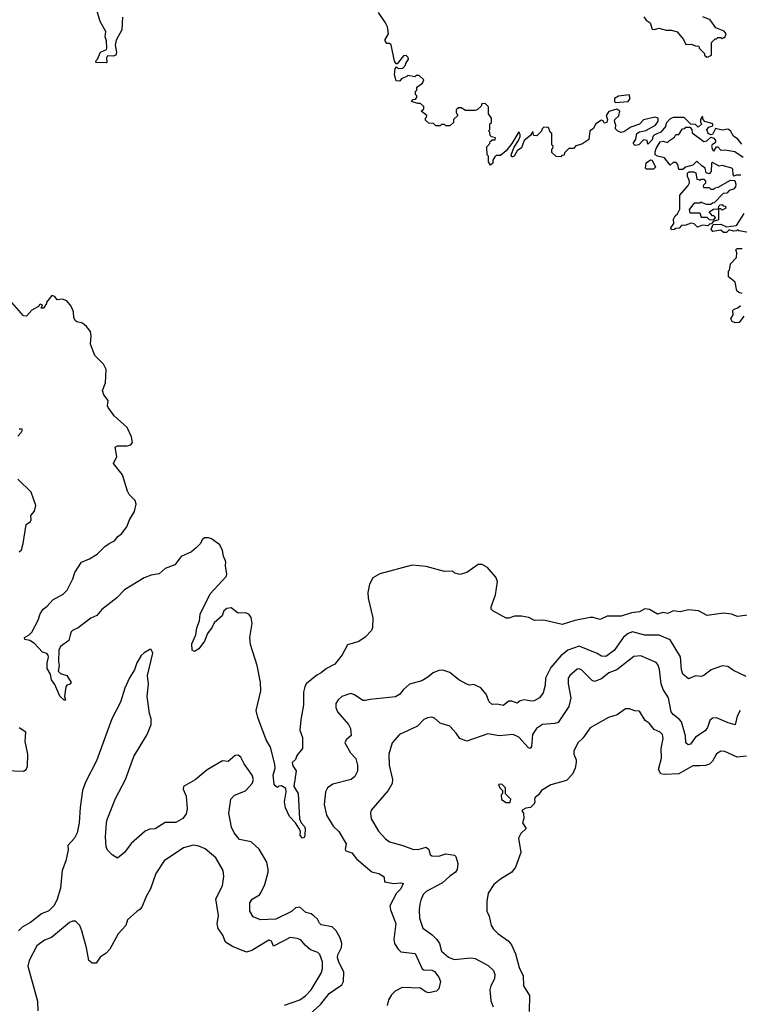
# Model space of a CAD drawing. Extents: x 2086813 to 2278017, y 548126 to 753336.
# Tile 90 of 256: x 2212898 to 2218027, y 578902 to 585917. Entities that reach past the tile are written whole.
import ezdxf

# ---------------------------------------------------------------- set-up
doc = ezdxf.new("R2010")
doc.units = 0

msp = doc.modelspace()

# ---------------------------------------------------------------- linework, layer by layer
at = {"layer": '0CON10XD'}
for points in [[(2213631.2, 585935), (2213627.5, 585845), (2213585, 585770), (2213580, 585735), (2213588.8, 585685), (2213582.5, 585665), (2213565, 585656.7), (2213525, 585660), (2213517.5, 585645), (2213520, 585615), (2213515, 585610), (2213441.7, 585611.7), (2213442.5, 585625), (2213453.6, 585636.4), (2213473.9, 585686.1), (2213516.7, 585703.3), (2213520, 585715), (2213516.2, 585765), (2213506.7, 585795), (2213511.7, 585831.7), (2213472.5, 585905), (2213447.5, 585985)], [(2216285, 584940), (2216270, 584915), (2216270, 584895), (2216255, 584880), (2216240, 584905), (2216240, 584945), (2216230, 584955), (2216228.3, 585011.7), (2216250, 585035), (2216251.7, 585048.3), (2216265, 585060), (2216288.3, 585061.7), (2216290, 585075), (2216261.7, 585081.7), (2216251.7, 585091.7), (2216250, 585115), (2216240, 585125), (2216250, 585135), (2216250, 585175), (2216260, 585185), (2216260, 585215), (2216240, 585245), (2216240, 585295), (2216215, 585320), (2216191.7, 585318.3), (2216188.3, 585301.7), (2216160, 585275), (2216145, 585270), (2216075, 585270), (2216045, 585290), (2216025, 585290), (2216010, 585275), (2216010, 585255), (2216020, 585235), (2215990, 585205), (2215990, 585185), (2215965, 585160), (2215935, 585160), (2215925, 585170), (2215905, 585170), (2215895, 585160), (2215865, 585160), (2215848.3, 585178.3), (2215815, 585180), (2215791.7, 585201.7), (2215790, 585215), (2215798.3, 585221.7), (2215800, 585235), (2215760, 585265), (2215778.3, 585281.7), (2215778.3, 585298.3), (2215755, 585320), (2215735, 585320), (2215690, 585335), (2215701.7, 585348.3), (2215718.3, 585351.7), (2215728.3, 585361.7), (2215730, 585375), (2215720, 585385), (2215720, 585405), (2215730, 585415), (2215730, 585435), (2215770, 585465), (2215778.3, 585488.3), (2215745, 585520), (2215725, 585520), (2215715, 585510), (2215665, 585520), (2215658.3, 585511.7), (2215621.7, 585498.3), (2215605, 585480), (2215581.7, 585481.7), (2215570, 585525), (2215575, 585570), (2215585, 585580), (2215595, 585570), (2215628.3, 585571.7), (2215648.3, 585591.7), (2215650, 585605), (2215670, 585635), (2215667, 585647), (2215651.7, 585661.7), (2215635, 585660), (2215588.3, 585601.7), (2215581.7, 585601.7), (2215570.7, 585620.7), (2215547, 585737), (2215535, 585747.5), (2215515, 585747.5), (2215502.5, 585765), (2215502.5, 585775), (2215527.5, 585815), (2215518.8, 585865), (2215506, 585895), (2215455, 585968.8)], [(2217346.1, 585936.1), (2217364.1, 585914.1), (2217392.5, 585895), (2217405, 585850), (2217425, 585847.5), (2217453, 585857), (2217505, 585843.3), (2217545, 585843.3), (2217585, 585830), (2217630, 585775), (2217645, 585740), (2217685, 585742.5), (2217715, 585730), (2217738.3, 585728.3), (2217740, 585715), (2217780, 585675), (2217780, 585665), (2217795, 585650)], [(2217795, 585650), (2217805, 585652.5), (2217830, 585665), (2217830, 585755), (2217855, 585780), (2217865, 585780), (2217875, 585790), (2217895, 585790), (2217905, 585780), (2217915, 585790), (2217925, 585790), (2217932.5, 585815), (2217920, 585835), (2217859.3, 585859.3), (2217820, 585915), (2217767.8, 585937.8)], [(2217145, 585327.5), (2217235, 585333.8), (2217250, 585355), (2217241.7, 585381.7), (2217165, 585372.5), (2217137.5, 585355), (2217137.5, 585335), (2217145, 585327.5)], [(2218045, 585030), (2218017.5, 585065), (2217986.1, 585086.1), (2217964.4, 585124.4), (2217945.8, 585135.8), (2217905, 585130), (2217858.3, 585141.7), (2217835, 585100), (2217825, 585097.5), (2217806.4, 585106.4), (2217796.7, 585135), (2217809.3, 585150.7), (2217838.3, 585161.7), (2217837.5, 585175), (2217781.7, 585191.7), (2217770, 585205), (2217765, 585230), (2217750, 585205), (2217750, 585185), (2217760, 585175), (2217735, 585150), (2217715, 585170), (2217681.7, 585171.7), (2217635, 585220), (2217555, 585220), (2217535, 585210), (2217505, 585180), (2217500, 585155), (2217467.5, 585115), (2217423, 585097), (2217410, 585085), (2217405, 585060), (2217375, 585030), (2217370, 585055), (2217345, 585060), (2217310, 585025), (2217285, 585020), (2217270, 585035), (2217290, 585065), (2217297.5, 585105), (2217315, 585117.5), (2217361.7, 585128.3), (2217430, 585165), (2217450, 585195), (2217450, 585215), (2217428.3, 585221.7), (2217345, 585203.3), (2217315, 585172.5), (2217255, 585150), (2217205, 585117.5), (2217185, 585112.5), (2217161.7, 585121.7), (2217145, 585140), (2217147.5, 585165), (2217137.5, 585195), (2217140, 585205), (2217168.3, 585231.7), (2217176.1, 585266.1), (2217155, 585278.8), (2217096.4, 585263.6), (2217077.5, 585235), (2217086.7, 585205), (2217083.3, 585185), (2217065, 585180), (2217056.2, 585196.2), (2217045, 585200), (2217004.1, 585175.9), (2216985, 585140), (2216962.5, 585125), (2216955, 585062.5), (2216905, 585030), (2216861.7, 585018.3), (2216845, 585000), (2216811.7, 584998.3), (2216781.7, 584968.3), (2216778.3, 584951.7), (2216761.7, 584948.3), (2216755, 584940), (2216721.7, 584941.7), (2216691.7, 584971.7), (2216690, 584995), (2216698.3, 585001.7), (2216700, 585015), (2216690, 585025), (2216690, 585105), (2216680, 585115), (2216668.3, 585148.3), (2216635, 585150), (2216621.7, 585138.3), (2216618.3, 585121.7), (2216585, 585090), (2216561.7, 585091.7), (2216555, 585120), (2216538.3, 585091.7), (2216495, 585056.7), (2216473.8, 585005), (2216445, 584983.3), (2216423.3, 584945), (2216405, 584937.5), (2216402, 584955), (2216421.4, 585008.6), (2216454, 585055), (2216465.6, 585084.4), (2216465, 585100), (2216455, 585117.5), (2216406.1, 585033.9), (2216365, 584982.5), (2216325, 584950), (2216295, 584950), (2216285, 584940)], [(2218038.3, 584808.3), (2218005, 584810), (2217991.7, 584801.7), (2217983, 584813), (2217981.7, 584851.7), (2217975, 584860), (2217905, 584877.5), (2217883, 584873), (2217835, 584900), (2217830, 584895), (2217827.5, 584835), (2217811.7, 584818.3), (2217790, 584825), (2217785, 584860), (2217760, 584875), (2217725, 584910), (2217695, 584880), (2217643, 584867), (2217625, 584850), (2217595, 584850), (2217590, 584885), (2217578.3, 584898.3), (2217555, 584900), (2217535, 584880), (2217493.6, 584933.6), (2217443.6, 584943.6), (2217427.5, 584955), (2217426.7, 584975), (2217435, 585000), (2217463.6, 585046.4), (2217485, 585052.5), (2217515, 585042.5), (2217530, 585055), (2217565, 585080), (2217575, 585100), (2217595, 585100), (2217621.7, 585138.3), (2217638.3, 585141.7), (2217645, 585150), (2217675, 585150), (2217690, 585135), (2217691.7, 585111.7), (2217775, 585050), (2217796.1, 585053.9), (2217825, 585080), (2217845, 585072.5), (2217857.5, 585055), (2217857.5, 585042.5), (2217833.6, 585026.4), (2217830, 585015), (2217835, 584990), (2217845, 584980), (2217865, 585010), (2217875, 585010), (2217895, 584987.5), (2217925, 584990), (2217995, 584977.5), (2218055, 584936.7)], [(2217415, 584852.5), (2217365, 584852.5), (2217358.3, 584858.3), (2217363.9, 584896.1), (2217395, 584917.5), (2217406.7, 584916.7), (2217430, 584865), (2217415, 584852.5)], [(2217545, 584420), (2217540, 584435), (2217560, 584465), (2217557.5, 584495), (2217570.7, 584519.3), (2217586.7, 584533.3), (2217602.3, 584567.7), (2217604.1, 584665.9), (2217662.5, 584735), (2217672.5, 584755), (2217670, 584775), (2217657, 584797), (2217657.5, 584822.5), (2217667.5, 584832.5), (2217703, 584833), (2217716.7, 584826.7), (2217725, 584780), (2217738.3, 584778.3), (2217745, 584770), (2217755, 584780), (2217775, 584780), (2217787, 584767), (2217787, 584753), (2217770, 584735), (2217771.7, 584721.7), (2217811.7, 584721.7), (2217825, 584710), (2217845, 584710), (2217855, 584720), (2217877, 584723), (2217965, 584772.5), (2217995, 584770), (2218002.5, 584745), (2218000, 584725), (2217985, 584710), (2217955, 584700), (2217938.3, 584681.7), (2217911.7, 584678.3), (2217848.3, 584611.7), (2217835, 584610), (2217825, 584600), (2217795, 584600), (2217761.7, 584611.7), (2217755, 584620), (2217745, 584610), (2217705, 584610), (2217670, 584565), (2217675, 584540), (2217745, 584540), (2217755, 584510), (2217795, 584510), (2217813, 584493), (2217845, 584490), (2217858.3, 584508.3), (2217845, 584520), (2217835, 584520), (2217811.7, 584548.3), (2217843, 584567), (2217880, 584570), (2217881.7, 584588.3), (2217891.7, 584598.3), (2217905, 584600), (2217911.7, 584591.7), (2217928.3, 584588.3), (2217930, 584575), (2217905, 584560), (2217895, 584570), (2217880, 584570), (2217878.3, 584491.7), (2217841.7, 584478.3), (2217828.3, 584461.7), (2217815, 584460), (2217801.7, 584448.3), (2217765, 584452.5), (2217728.3, 584438.3), (2217705, 584462.5), (2217685, 584467.5), (2217645, 584452.5), (2217615, 584450), (2217598.3, 584431.7), (2217575, 584430), (2217565, 584422.5), (2217545, 584420)], [(2218091.7, 584401.7), (2218023.3, 584413.3), (2218015, 584420), (2218007, 584413), (2217985, 584410), (2217955, 584420), (2217935, 584400), (2217915, 584400), (2217895, 584417.5), (2217838.3, 584408.3), (2217827.5, 584425), (2217841.7, 584458.3), (2217895, 584460), (2217935, 584440), (2218008.3, 584451.7), (2218062.5, 584535)], [(2218047, 583967), (2218023, 583973), (2218010, 583985), (2217997, 584047), (2217950, 584085), (2217950, 584125), (2217957, 584133), (2217965, 584177.5), (2218007, 584223), (2218010, 584255), (2218002.5, 584277.5), (2218013, 584287), (2218047, 584287)], [(2218105, 581677.5), (2218015, 581666), (2217971.7, 581681.7), (2217915, 581689.2), (2217798.3, 581671.7), (2217735.7, 581705.7), (2217665, 581712), (2217605, 581697.5), (2217555, 581705.5), (2217528, 581692), (2217515, 581685.8), (2217485, 581692.9), (2217445, 581681.9), (2217388, 581715), (2217355, 581720.5), (2217315, 581697.8), (2217257.8, 581692.2), (2217185, 581666.5), (2217085, 581668), (2217035, 581644), (2216985, 581657.5), (2216965, 581657.1), (2216855, 581635.7), (2216765, 581607.1), (2216635, 581638.8), (2216567, 581637), (2216527, 581657), (2216475, 581667.5), (2216425, 581667.5), (2216385, 581653.8), (2216365, 581653.3), (2216270, 581705), (2216258.3, 581718.3), (2216257.5, 581735), (2216290.3, 581819.7), (2216304.3, 581915), (2216292.5, 581945), (2216232, 582015), (2216195, 582035.7), (2216165, 582036), (2216085, 581977.5), (2216035, 581964), (2216000, 581975), (2215985, 581987.5), (2215925, 581986.7), (2215795, 582021.2), (2215695, 582031.2), (2215465, 581970), (2215415, 581940), (2215390.5, 581895), (2215378.9, 581835), (2215381.4, 581795), (2215415.6, 581655), (2215413.9, 581586.1), (2215405.7, 581564.3), (2215361.7, 581518.3), (2215315, 581486.7), (2215235, 581462.5), (2215197.3, 581392.7), (2215143.3, 581325), (2215085, 581294.5), (2215047.3, 581262.7), (2215015, 581247.3), (2214940.6, 581185), (2214929.5, 581165), (2214920.5, 581125), (2214920.6, 581035), (2214901.2, 580928.8), (2214895.8, 580855.8), (2214913, 580803), (2214913.3, 580725), (2214873.3, 580675), (2214863, 580647), (2214840, 580625), (2214845, 580602.5), (2214870, 580565), (2214852.5, 580455), (2214883.1, 580405), (2214893.5, 580223.5), (2214904.5, 580194.5), (2214928.7, 580168.7), (2214932.9, 580155), (2214930, 580105), (2214925, 580090), (2214915, 580086.2), (2214898, 580105), (2214898.6, 580135), (2214888.3, 580158.3), (2214865, 580196.2), (2214821.3, 580241.3), (2214791.7, 580301.7), (2214785.9, 580344.1), (2214797.1, 580415), (2214795, 580440), (2214765, 580458), (2214745, 580456.7), (2214735, 580447.5), (2214718.3, 580458.3), (2214711.2, 580471.2), (2214704.5, 580535), (2214720, 580585), (2214717.5, 580612.5), (2214685.5, 580735), (2214655, 580786), (2214595.9, 580945.9), (2214583.7, 580996.3), (2214616, 581135), (2214615.8, 581195), (2214592, 581315), (2214544.5, 581465), (2214538.9, 581515), (2214555.6, 581614.4), (2214547, 581657), (2214535, 581680), (2214510.7, 581690.7), (2214455, 581690), (2214405, 581727.5), (2214375, 581723.3), (2214354.3, 581705), (2214340.3, 581669.7), (2214285, 581620), (2214270.9, 581589.1), (2214238, 581545), (2214215, 581488.8), (2214175, 581434), (2214145, 581416.2), (2214126.7, 581425), (2214125, 581470), (2214152.9, 581535), (2214160.6, 581585), (2214179.2, 581635), (2214185, 581682.5), (2214255, 581826), (2214370.8, 581949.2), (2214374.2, 581965.8), (2214364.5, 582025), (2214366.9, 582055), (2214350.9, 582095), (2214344.6, 582135), (2214325, 582175.8), (2214265, 582217.5), (2214245, 582226), (2214215, 582226.7), (2214199.3, 582210.7), (2214186.7, 582185), (2214155.9, 582154.1), (2214122.5, 582125), (2214048.3, 582091.7), (2214005, 582034), (2213935, 582006.2), (2213891.7, 581968.3), (2213835, 581960.5), (2213785, 581940), (2213645.7, 581854.3), (2213591.3, 581798.7), (2213483.8, 581716.2), (2213447.4, 581672.6), (2213405, 581654.3), (2213315, 581585.5), (2213274, 581565), (2213264.3, 581555), (2213258.5, 581531.5), (2213248.9, 581495), (2213189.4, 581450.6), (2213177.5, 581425), (2213175.6, 581345.6), (2213180.8, 581315), (2213173.3, 581275), (2213190, 581260), (2213233.3, 581245), (2213266.2, 581195), (2213256.1, 581183.9), (2213233.9, 581176.1), (2213227.5, 581165), (2213217.5, 581095), (2213225, 581070), (2213215, 581070), (2213185, 581097.5), (2213149.7, 581179.7), (2213124, 581215), (2213117.5, 581255), (2213093.8, 581295), (2213093.9, 581336.1), (2213103.8, 581375), (2213100.7, 581390.7), (2213090.7, 581400.7), (2213061.2, 581411.2), (2213005, 581472.5), (2212970, 581495), (2212935, 581502.5), (2212932.5, 581515), (2212966.1, 581533.9), (2212985, 581552.5), (2213030.3, 581639.7), (2213044.5, 581685), (2213065, 581716.9), (2213095, 581739.2), (2213135, 581783.3), (2213209.2, 581825), (2213236.2, 581853.8), (2213276.8, 581933.2), (2213290.3, 581979.7), (2213338.3, 582051.7), (2213396.7, 582075), (2213451.7, 582108.3), (2213505, 582163.8), (2213535, 582186.2), (2213575, 582203.8), (2213598.8, 582235), (2213625, 582253.8), (2213662.5, 582305), (2213680.6, 582355), (2213716.3, 582413.7), (2213729.2, 582465), (2213722.1, 582492.1), (2213678.8, 582535), (2213667.3, 582557.3), (2213632, 582675), (2213566.7, 582755), (2213590, 582805), (2213579.3, 582870.7), (2213595, 582881.2), (2213665, 582880.5), (2213691.1, 582888.9), (2213701.9, 582905), (2213695.6, 582944.4), (2213665, 583011.9), (2213572.9, 583095), (2213528, 583155), (2213523.8, 583165), (2213528, 583205), (2213498.6, 583245), (2213488.6, 583275), (2213510.3, 583329.7), (2213513.6, 583425), (2213495, 583461.9), (2213435, 583524), (2213404, 583605), (2213408.9, 583665), (2213403.1, 583695), (2213375, 583732), (2213345, 583753.8), (2213305, 583763.8), (2213294.2, 583774.2), (2213283.8, 583795), (2213281.2, 583835), (2213265.8, 583875), (2213234.1, 583914.1), (2213203, 583927), (2213165, 583920), (2213150, 583945), (2213128.3, 583951.7), (2213090, 583905), (2213090, 583895), (2213068.3, 583861.7), (2213051.7, 583861.7), (2213060, 583885), (2213045, 583890), (2213028.3, 583871.7), (2212985, 583846.7), (2212946.7, 583805), (2212925, 583806.7), (2212841.2, 583901.2)], [(2218060, 583805), (2218025, 583760), (2217997, 583757), (2217977, 583767), (2217967.5, 583785), (2217982.5, 583815), (2217980, 583845), (2217990, 583855), (2218017, 583863), (2218035, 583880)], [(2212885, 582950), (2212910, 582975), (2212917.5, 582995), (2212915, 583000), (2212895, 583000)], [(2212894.3, 582125.7), (2212910.7, 582139.3), (2212924.3, 582185.7), (2212945, 582320), (2212975, 582342.5), (2212980, 582355), (2212977.5, 582385), (2213003.6, 582416.4), (2213012.5, 582455), (2212980.7, 582550.7), (2212885, 582643.3)], [(2218075, 581237.5), (2217985, 581280), (2217945, 581308), (2217905, 581314), (2217826.7, 581285), (2217775, 581243.8), (2217755, 581238.8), (2217715, 581243.3), (2217665, 581220), (2217624.5, 581255), (2217614.5, 581285), (2217607.6, 581377.6), (2217535, 581498.2), (2217455, 581533.3), (2217355, 581531.1), (2217265, 581555.9), (2217235, 581545.2), (2217201.7, 581518.3), (2217135, 581423.5), (2217075, 581380), (2217045, 581381.8), (2217015, 581400.6), (2216885, 581452.7), (2216805, 581425.5), (2216754.3, 581385.7), (2216685, 581302.9), (2216645.7, 581225), (2216642.5, 581175), (2216629.7, 581120.3), (2216603.3, 581085), (2216565, 581064), (2216545, 581062), (2216495, 581072.5), (2216465.8, 581064.2), (2216445, 581046.7), (2216405, 581062), (2216385, 581061.2), (2216345, 581030), (2216300.7, 581040.7), (2216265, 581038.8), (2216245, 581056.7), (2216222.7, 581112.7), (2216185, 581157.5), (2216135, 581181.2), (2216105, 581177.1), (2216085, 581182.5), (2216027.5, 581215), (2215965, 581266), (2215915, 581283.8), (2215885, 581281.2), (2215845, 581263.8), (2215808.1, 581231.9), (2215764.3, 581205.7), (2215677.6, 581182.4), (2215635, 581145.8), (2215605, 581109.2), (2215577.3, 581092.7), (2215395.4, 581074.6), (2215363.8, 581066.2), (2215345, 581066.5), (2215285, 581108.1), (2215255, 581115.6), (2215195, 581095.8), (2215168.7, 581071.3), (2215152, 581045), (2215152.3, 581017.7), (2215164.2, 580985), (2215242, 580895), (2215255, 580867.5), (2215261.7, 580818.3), (2215225, 580787.5), (2215216.7, 580765), (2215257.1, 580695), (2215294.4, 580654.5), (2215305.5, 580605), (2215305.5, 580564.5), (2215288, 580525), (2215260, 580505), (2215130.3, 580469.7), (2215091.2, 580445), (2215077.5, 580415), (2215068.9, 580325), (2215085, 580249.2), (2215132, 580172.1), (2215173.6, 580133.6), (2215226.2, 580045), (2215218.9, 580005), (2215223.9, 579995), (2215265, 579980.5), (2215298, 579938), (2215364, 579884), (2215407, 579847), (2215457.5, 579835), (2215488.8, 579815), (2215495.8, 579805), (2215497.5, 579775), (2215565, 579762.5), (2215615, 579767.5), (2215632.5, 579762.5), (2215615, 579724), (2215582.9, 579695), (2215537.5, 579605), (2215540.9, 579575), (2215578.5, 579478.5), (2215565.3, 579365), (2215570.4, 579335), (2215595, 579294.4), (2215615, 579275.5), (2215716.2, 579265), (2215765.8, 579155.8), (2215778, 579148), (2215835, 579145.6), (2215855, 579135.8), (2215886, 579095), (2215896.7, 579065), (2215886.4, 579013.6), (2215870, 578995), (2215815, 578984.4), (2215795, 578989.4), (2215755, 579018), (2215625, 579022.1), (2215574.1, 578995.9), (2215549.1, 578970.9), (2215527.3, 578935)], [(2214965, 578830), (2215045, 578902.7), (2215105, 578980.5), (2215195, 579040.6), (2215206.6, 579065), (2215208.5, 579135), (2215172.8, 579202.9), (2215163.7, 579235), (2215165.9, 579255), (2215191.7, 579308.2), (2215193.7, 579336.3), (2215183.1, 579375), (2215155, 579425.4), (2215125, 579453.9), (2215048, 579468), (2215035, 579480), (2215019.9, 579509.9), (2214995, 579532.5), (2214975, 579546), (2214936.8, 579556.8), (2214895.6, 579595.6), (2214865, 579590.8), (2214836.2, 579563.8), (2214725, 579508.2), (2214615, 579504.3), (2214562.5, 579525), (2214538.8, 579565), (2214537.5, 579625), (2214555, 579650.8), (2214606.8, 579683.2), (2214619.8, 579700.2), (2214644.6, 579755), (2214669.6, 579845), (2214669.6, 579865), (2214658.9, 579915), (2214605, 580006.7), (2214548.9, 580058.9), (2214465, 580076.9), (2214426.5, 580125), (2214408.8, 580165), (2214389.4, 580265), (2214402.2, 580365), (2214428.6, 580391.4), (2214507.7, 580422.3), (2214555.4, 580474.6), (2214564.4, 580505), (2214554.6, 580534.6), (2214499.2, 580615), (2214474.1, 580664.1), (2214455, 580676.2), (2214435, 580676), (2214385, 580633.3), (2214344.2, 580635.8), (2214235, 580573.8), (2214149.1, 580500.9), (2214066.7, 580455), (2214063.8, 580435), (2214084, 580385), (2214092.9, 580295), (2214085, 580260), (2214061.2, 580225), (2214011.7, 580198.3), (2213935, 580198.6), (2213865, 580152.5), (2213825, 580149.2), (2213793.4, 580136.6), (2213692.3, 580047.7), (2213646.4, 579983.6), (2213595, 579943.3), (2213557, 579967), (2213525, 580001.2), (2213514.4, 580025), (2213509.1, 580095), (2213516.5, 580195), (2213520.7, 580219.3), (2213581.5, 580368.6), (2213652.9, 580505), (2213712.8, 580667.2), (2213807.1, 580825), (2213836, 580895), (2213836.2, 580935), (2213823.3, 580975), (2213807.5, 581095), (2213816.7, 581185), (2213810, 581245), (2213846.7, 581405), (2213835, 581430), (2213825, 581430), (2213785, 581407.5), (2213765, 581387.5), (2213733.8, 581335), (2213716, 581285), (2213681.7, 581228.3), (2213648.8, 581155), (2213616, 581055), (2213554.4, 580935), (2213445, 580638), (2213368.1, 580485), (2213345.6, 580425), (2213329.1, 580305), (2213322.5, 580195), (2213308.1, 580125), (2213290, 580085), (2213242, 580035), (2213243.9, 580003.9), (2213226.9, 579925), (2213200.5, 579855), (2213189.8, 579730.2), (2213163.8, 579645), (2213141.5, 579605), (2213105, 579567.8), (2213055, 579546.5), (2212975, 579485.5), (2212915, 579452.2), (2212888.9, 579425)], [(2218032.2, 580995), (2218012.5, 580955), (2217996.8, 580893.2), (2217946.9, 580906.9), (2217865, 580942.5), (2217835, 580942), (2217816.6, 580923.4), (2217800.6, 580875), (2217785, 580850.8), (2217713.8, 580806.2), (2217680, 580755), (2217661.7, 580751.7), (2217647.1, 580765), (2217642.9, 580815), (2217614.6, 580914.6), (2217601.8, 580931.8), (2217555, 580966.7), (2217542.3, 580985), (2217523.1, 581085), (2217485.5, 581145), (2217470, 581185), (2217457.6, 581287.6), (2217448.5, 581318.6), (2217435, 581337.5), (2217325, 581383.8), (2217275, 581380.4), (2217155.2, 581284.8), (2217097.3, 581262.7), (2217045, 581222.1), (2216995, 581201.9), (2216978.9, 581208.9), (2216905, 581283.5), (2216885, 581292.1), (2216870.8, 581289.2), (2216819.5, 581245), (2216807.1, 581225), (2216807.9, 581185), (2216825.4, 581085), (2216811.2, 581025), (2216735, 580910.9), (2216712.9, 580902.9), (2216625.3, 580894.7), (2216582.8, 580867.2), (2216553.8, 580825), (2216545, 580740), (2216535.8, 580724.2), (2216525, 580729.2), (2216456.1, 580806.1), (2216415, 580824.7), (2216315, 580814.7), (2216235, 580829.1), (2216085, 580777.5), (2216035, 580796), (2216010, 580835), (2215965, 580884), (2215895, 580905.8), (2215855, 580940.8), (2215835, 580948.1), (2215805, 580944), (2215779.1, 580930.9), (2215734, 580885), (2215605.5, 580824.5), (2215554.2, 580765), (2215529.4, 580685), (2215531.5, 580605), (2215554.5, 580505), (2215552.5, 580475), (2215523.7, 580426.3), (2215404.5, 580285.5), (2215399.2, 580265), (2215403.2, 580223.2), (2215456, 580135), (2215505, 580082), (2215535, 580060.8), (2215630, 580035), (2215705.4, 580004.6), (2215745, 580007.1), (2215795, 580023.1), (2215814.2, 580005), (2215825, 579970), (2215835, 579960.6), (2215885, 579956.9), (2215935, 579975.4), (2215998.2, 579965), (2216007.9, 579955), (2216020.2, 579905), (2216016.4, 579863.6), (2216005, 579843.1), (2215965, 579814.6), (2215911.4, 579768.6), (2215795, 579706.2), (2215775, 579685.7), (2215756.5, 579645), (2215750.9, 579615), (2215745.6, 579575), (2215748.6, 579515), (2215772, 579445), (2215838.1, 579398.1), (2215872.2, 579365), (2215890, 579335), (2215905, 579282), (2215955, 579238.5), (2215995, 579221.5), (2216113.6, 579233.6), (2216145, 579229.6), (2216237.8, 579177.8), (2216275, 579144.2), (2216285.4, 579115), (2216283.5, 579085), (2216256.2, 579035), (2216248.9, 579005), (2216256.2, 578926.2), (2216272.5, 578885)], [(2218078.8, 580671.2), (2218012, 580662), (2217925, 580703.3), (2217895, 580705.5), (2217863.7, 580686.3), (2217835, 580634.2), (2217815, 580613.1), (2217787.3, 580602.7), (2217745, 580601.8), (2217695, 580601.8), (2217595, 580544.6), (2217495, 580538.9), (2217468.6, 580545), (2217450.4, 580575), (2217472.9, 580655), (2217469.2, 580725), (2217483.5, 580795), (2217480, 580825), (2217462, 580842), (2217421.2, 580861.2), (2217385, 580904.3), (2217356.2, 580925), (2217315, 580990), (2217283.6, 580993.6), (2217245, 581007.5), (2217215, 581007.5), (2217156.1, 580963.9), (2217095, 580946.7), (2216965, 580872.5), (2216911.3, 580798.7), (2216876.2, 580765), (2216846.7, 580705), (2216846.7, 580685), (2216863.8, 580645), (2216863.8, 580625), (2216856.4, 580583.6), (2216838.3, 580541.7), (2216795, 580496.7), (2216684.5, 580465.5), (2216617.5, 580425), (2216595.9, 580394.1), (2216572.5, 580375), (2216567.5, 580365), (2216570, 580345), (2216565, 580330), (2216540, 580305), (2216505, 580300), (2216480, 580285), (2216480, 580275), (2216490, 580265), (2216492.5, 580225), (2216482.5, 580195), (2216507.5, 580155), (2216470.7, 580119.3), (2216453.6, 580086.4), (2216470, 579985), (2216431.7, 579878.3), (2216406.4, 579843.6), (2216325, 579794), (2216278.8, 579755), (2216236.7, 579695), (2216227.5, 579635), (2216227.5, 579565), (2216245, 579530), (2216258.8, 579465), (2216275, 579436.7), (2216306.1, 579406.1), (2216380, 579355), (2216404.2, 579325), (2216433, 579263), (2216458.6, 579165), (2216487.5, 579105), (2216488, 579035), (2216531.4, 578965), (2216530.4, 578850.4)], [(2212795, 580569.1), (2212925, 580563.8), (2212943.9, 580576.1), (2212953.6, 580596.4), (2212955.6, 580685), (2212937.5, 580775), (2212941.7, 580841.7), (2212895, 580872)], [(2216395, 580340), (2216400, 580365), (2216361.7, 580401.7), (2216360, 580445), (2216335, 580470), (2216311.7, 580468.3), (2216320, 580445), (2216340, 580425), (2216340, 580405), (2216330, 580395), (2216331.7, 580361.7), (2216365, 580340), (2216395, 580340)], [(2214785, 578895.5), (2214895, 578934.5), (2214935, 578963.3), (2214975, 579006.7), (2215046.4, 579125), (2215057.5, 579155), (2215057.5, 579205), (2215037.9, 579257.9), (2215022.7, 579272.7), (2214970.3, 579290.3), (2214932.8, 579322.8), (2214901.3, 579361.3), (2214875, 579371.4), (2214825, 579378.8), (2214706.7, 579316.7), (2214692.6, 579352.6), (2214675, 579360), (2214553.1, 579285), (2214514.1, 579274.1), (2214415.3, 579315.3), (2214365, 579344), (2214346.7, 579395), (2214312.6, 579442.6), (2214305.6, 579475), (2214314.5, 579535.5), (2214296.5, 579655), (2214344.1, 579745.9), (2214353.8, 579813.8), (2214348.9, 579855), (2214296, 579946), (2214220.7, 580010.7), (2214175, 580030), (2214135, 580035.6), (2214065, 580017.8), (2213927.1, 579925), (2213869.5, 579835), (2213830.4, 579725), (2213799.1, 579670.9), (2213768.9, 579595), (2213755, 579577.1), (2213733, 579563), (2213667.1, 579505), (2213654.5, 579465), (2213600.9, 579405), (2213541.9, 579295), (2213515, 579266.9), (2213472.1, 579237.9), (2213442.5, 579195), (2213415, 579195.8), (2213391.4, 579215), (2213375.6, 579305), (2213342, 579425), (2213326.2, 579465), (2213295, 579493.8), (2213275, 579494), (2213253.8, 579485), (2213125, 579378.1), (2213075, 579358.6), (2213020.6, 579319.4), (2212966.7, 579215), (2212956.7, 579175), (2213024.5, 578925), (2213027.3, 578855)], [(2215527.3, 578935), (2215518.1, 578895)]]:
    msp.add_lwpolyline(points, dxfattribs=at)

doc.saveas('drawing.dxf')
